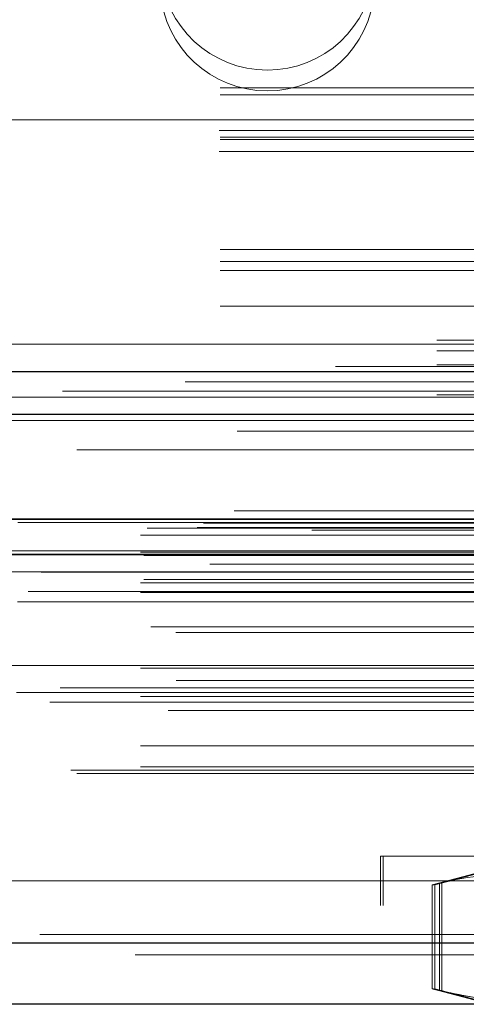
# Model space of a CAD drawing. Header units: inches. Extents: x 0.2 to 10.8, y 0.2 to 8.2.
# Tile 100 of 146: x 4.265 to 4.3084, y 7.1052 to 7.201. Entities that reach past the tile are written whole.
import ezdxf

# ---------------------------------------------------------------- set-up
doc = ezdxf.new("R2010")
doc.units = ezdxf.units.IN
doc.header["$MEASUREMENT"] = 0
doc.linetypes.add('HIDDEN', pattern=[0.07500000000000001, 0.05, -0.025])

msp = doc.modelspace()

# ---------------------------------------------------------------- linework, layer by layer
at = {"color": 7, "linetype": 'HIDDEN', "lineweight": 18}
for p, q in [((4.151161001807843, 7.196654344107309), (4.584494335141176, 7.196654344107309)), ((4.151161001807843, 7.196654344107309), (4.584494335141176, 7.196654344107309)), ((4.584494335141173, 7.194358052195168), (4.15116100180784, 7.194358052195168)), ((4.151161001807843, 7.194254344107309), (4.584494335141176, 7.194254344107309)), ((4.584494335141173, 7.193683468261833), (4.15116100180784, 7.193683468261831)), ((4.939989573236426, 7.191254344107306), (3.105589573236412, 7.191254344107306)), ((4.584408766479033, 7.190200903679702), (4.151246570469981, 7.1902009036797)), ((4.584494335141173, 7.189558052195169), (4.15116100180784, 7.189558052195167)), ((4.584494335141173, 7.189333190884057), (4.15116100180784, 7.189333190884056)), ((4.151333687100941, 7.189454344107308), (4.584321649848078, 7.189454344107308)), ((4.584408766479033, 7.188172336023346), (4.151246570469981, 7.188172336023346)), ((4.151736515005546, 7.187054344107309), (4.583918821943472, 7.187054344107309)), ((4.151736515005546, 7.187054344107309), (4.583918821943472, 7.187054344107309)), ((4.584494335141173, 7.1786157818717), (4.15116100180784, 7.178615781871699)), ((4.584494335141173, 7.17745492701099), (4.15116100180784, 7.177454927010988)), ((4.15116100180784, 7.177230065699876), (4.584494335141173, 7.177230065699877)), ((4.584494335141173, 7.176587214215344), (4.15116100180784, 7.176587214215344)), ((4.584494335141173, 7.173104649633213), (4.15116100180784, 7.173104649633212)), ((4.15116100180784, 7.172430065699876), (4.584494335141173, 7.172430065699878)), ((3.105589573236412, 7.16978767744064), (4.939989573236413, 7.16978767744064)), ((3.105589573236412, 7.16978767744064), (4.939989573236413, 7.16978767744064)), ((3.105650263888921, 7.169787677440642), (4.9399288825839, 7.169787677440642)), ((3.105650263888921, 7.169787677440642), (4.9399288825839, 7.169787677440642)), ((3.105650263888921, 7.169787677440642), (4.9399288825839, 7.169787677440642)), ((3.105650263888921, 7.169787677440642), (4.9399288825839, 7.169787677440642)), ((4.559494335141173, 7.169416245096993), (4.17616100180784, 7.169416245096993)), ((3.105589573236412, 7.168773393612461), (4.939989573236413, 7.168773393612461)), ((3.105589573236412, 7.16738767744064), (4.939989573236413, 7.16738767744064)), ((4.969164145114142, 7.164835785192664), (3.076381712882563, 7.164835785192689)), ((4.959946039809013, 7.164256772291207), (3.085597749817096, 7.164256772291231)), ((3.105589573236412, 7.164493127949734), (4.939989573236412, 7.16449312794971)), ((3.086165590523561, 7.16095525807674), (4.959381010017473, 7.160955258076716)), ((4.985849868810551, 7.153178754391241), (3.059696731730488, 7.153178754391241)), ((3.06405086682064, 7.152405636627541), (4.981495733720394, 7.152405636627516)), ((4.981327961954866, 7.152427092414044), (3.064218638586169, 7.152427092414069)), ((3.064821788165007, 7.1520444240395), (4.980724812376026, 7.152044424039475)), ((3.064821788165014, 7.1520444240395), (4.980724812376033, 7.152044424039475)), ((3.082893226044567, 7.15200174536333), (4.962653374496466, 7.152001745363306)), ((3.082893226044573, 7.15200174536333), (4.962653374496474, 7.152001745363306)), ((3.076744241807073, 7.150833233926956), (4.96880235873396, 7.150833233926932)), ((3.07674424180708, 7.150833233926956), (4.968802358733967, 7.150833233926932)), ((3.07741090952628, 7.151507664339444), (4.968135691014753, 7.15150766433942)), ((3.077410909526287, 7.151507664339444), (4.968135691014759, 7.15150766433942)), ((3.082274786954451, 7.151563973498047), (4.963271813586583, 7.151563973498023)), ((3.082274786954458, 7.151563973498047), (4.963271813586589, 7.151563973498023)), ((3.093428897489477, 7.151312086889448), (4.952162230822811, 7.151312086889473)), ((3.056996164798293, 7.148964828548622), (4.98855043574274, 7.148964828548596)), ((3.056996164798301, 7.148964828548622), (4.988550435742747, 7.148964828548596)), ((3.060232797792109, 7.149305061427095), (4.985313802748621, 7.149305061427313)), ((3.060304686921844, 7.148897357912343), (4.985241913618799, 7.148897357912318)), ((3.076744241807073, 7.149174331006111), (4.96880235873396, 7.149174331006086)), ((3.07674424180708, 7.149174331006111), (4.968802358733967, 7.149174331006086)), ((3.077077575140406, 7.148840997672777), (4.968469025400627, 7.148840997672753)), ((4.983481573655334, 7.148013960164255), (3.062096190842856, 7.14801396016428)), ((3.061051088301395, 7.147254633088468), (4.984495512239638, 7.147254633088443)), ((3.06708878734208, 7.147229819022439), (4.978457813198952, 7.147229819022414)), ((3.076744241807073, 7.146174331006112), (4.96880235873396, 7.146174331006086)), ((3.077077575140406, 7.146507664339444), (4.968469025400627, 7.14650766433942)), ((3.118847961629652, 7.146174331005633), (4.968802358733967, 7.146174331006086)), ((3.06582848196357, 7.145334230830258), (4.979713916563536, 7.145334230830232)), ((3.076744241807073, 7.145235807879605), (4.96880235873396, 7.14523580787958)), ((4.964786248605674, 7.144347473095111), (3.080761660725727, 7.144347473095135)), ((3.077754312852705, 7.141899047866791), (4.967837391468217, 7.141899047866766)), ((3.080180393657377, 7.141359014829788), (4.965366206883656, 7.141359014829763)), ((3.080180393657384, 7.141359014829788), (4.965366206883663, 7.141359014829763)), ((3.076744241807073, 7.137899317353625), (4.96880235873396, 7.1378993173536)), ((4.964190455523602, 7.13815366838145), (3.081363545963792, 7.138153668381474)), ((4.980219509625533, 7.136682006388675), (3.065332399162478, 7.1366820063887)), ((3.064702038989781, 7.135514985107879), (4.980844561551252, 7.135514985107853)), ((3.068943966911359, 7.135982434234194), (4.976602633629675, 7.13598243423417)), ((3.067931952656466, 7.134580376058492), (4.977606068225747, 7.134580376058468)), ((3.076744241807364, 7.135143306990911), (4.96880235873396, 7.135143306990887)), ((3.077479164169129, 7.135137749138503), (4.968058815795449, 7.135137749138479)), ((3.079437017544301, 7.133762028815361), (4.966109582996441, 7.133762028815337)), ((3.076744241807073, 7.1303154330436), (4.96880235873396, 7.130315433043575)), ((3.069985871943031, 7.127968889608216), (4.975560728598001, 7.12796888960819)), ((3.076744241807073, 7.128289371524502), (4.96880235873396, 7.128289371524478)), ((3.07674424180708, 7.128289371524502), (4.968802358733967, 7.128289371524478)), ((3.070570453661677, 7.127622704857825), (4.974976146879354, 7.127622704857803)), ((4.300108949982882, 7.119578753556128), (4.390375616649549, 7.119578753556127)), ((4.300108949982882, 7.119578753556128), (4.300108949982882, 7.114778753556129)), ((4.300348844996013, 7.119578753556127), (4.300348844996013, 7.114778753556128)), ((4.309809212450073, 7.118039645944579), (4.305139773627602, 7.116788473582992)), ((4.310049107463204, 7.118039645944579), (4.305379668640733, 7.116788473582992)), ((3.127962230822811, 7.117178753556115), (4.917628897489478, 7.117178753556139)), ((3.127962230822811, 7.117178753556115), (4.917628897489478, 7.117178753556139)), ((4.917628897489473, 7.117178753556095), (3.127962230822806, 7.117178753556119)), ((4.917628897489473, 7.117178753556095), (3.127962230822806, 7.117178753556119)), ((4.305139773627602, 7.116804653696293), (4.305139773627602, 7.106676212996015)), ((4.305379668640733, 7.116804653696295), (4.305379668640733, 7.106676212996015)), ((4.305843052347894, 7.106527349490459), (4.305843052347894, 7.116953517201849)), ((4.305843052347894, 7.106527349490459), (4.305843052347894, 7.116953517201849)), ((4.306082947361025, 7.10652734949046), (4.306082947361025, 7.116953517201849)), ((4.306082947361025, 7.10652734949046), (4.306082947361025, 7.116953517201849)), ((3.127962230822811, 7.114778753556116), (4.917628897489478, 7.11477875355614)), ((4.97858224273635, 7.111961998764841), (3.066964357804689, 7.11196199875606)), ((3.066964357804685, 7.111961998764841), (4.978582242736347, 7.11196199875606)), ((3.066964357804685, 7.11112848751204), (4.978582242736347, 7.111128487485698)), ((4.976226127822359, 7.109978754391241), (3.069320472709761, 7.109978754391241)), ((4.305139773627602, 7.106692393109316), (4.309809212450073, 7.105441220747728)), ((4.305379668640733, 7.106692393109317), (4.310049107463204, 7.105441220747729))]:
    msp.add_line(p, q, dxfattribs=at)
at = {"color": 7, "linetype": 'Continuous', "lineweight": 25}
for p, q in [((3.105589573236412, 7.166744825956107), (4.939989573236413, 7.166744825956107)), ((3.105589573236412, 7.162587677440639), (4.939989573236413, 7.162587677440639)), ((4.985849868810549, 7.15234524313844), (3.059696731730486, 7.15234524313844)), ((4.978582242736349, 7.11112848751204), (3.066964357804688, 7.111128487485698)), ((4.976226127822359, 7.105178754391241), (3.069320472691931, 7.105178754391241))]:
    msp.add_line(p, q, dxfattribs=at)
at = {"color": 7, "linetype": 'HIDDEN', "lineweight": 18, "flags": 128}
for points in [[(4.995732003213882, 7.167241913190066), (4.038174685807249, 7.167242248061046), (3.049824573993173, 7.167241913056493)], [(4.981097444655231, 7.165729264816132), (4.038174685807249, 7.165729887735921), (3.064452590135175, 7.165729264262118)], [(4.959966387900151, 7.164256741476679), (4.038174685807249, 7.164256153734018), (3.085601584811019, 7.164256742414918)], [(3.060538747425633, 7.161972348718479), (3.944033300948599, 7.161974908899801), (4.985002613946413, 7.161972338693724)], [(3.060540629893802, 7.161972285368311), (4.063212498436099, 7.16197246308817), (4.985007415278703, 7.161972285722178)], [(3.070572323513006, 7.159140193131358), (4.00737722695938, 7.159139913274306), (4.974979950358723, 7.159140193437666)], [(3.077585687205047, 7.159125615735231), (4.00737722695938, 7.1591255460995), (4.967958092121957, 7.15912561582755)]]:
    msp.add_lwpolyline(points, dxfattribs=at)
at = {"color": 7, "linetype": 'HIDDEN', "lineweight": 18}
for centre, radius, start, end in [((4.289094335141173, 7.206519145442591), 0.01044322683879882, 184.0872180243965, 355.9127819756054), ((4.289094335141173, 7.204490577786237), 0.01044322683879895, 184.0872180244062, 355.9127819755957)]:
    msp.add_arc(centre, radius, start, end, dxfattribs=at)
for points in [[(4.314556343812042, 7.118039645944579), (4.311640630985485, 7.118039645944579), (4.308737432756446, 7.117638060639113), (4.305843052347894, 7.116953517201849)], [(4.311931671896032, 7.105544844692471), (4.309895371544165, 7.105704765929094), (4.307866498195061, 7.106048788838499), (4.305843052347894, 7.106527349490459)], [(4.314556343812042, 7.105441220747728), (4.311640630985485, 7.105441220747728), (4.308737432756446, 7.105842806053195), (4.305843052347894, 7.106527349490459)]]:
    msp.add_open_spline(points, degree=3, dxfattribs=at)
for points, knots in [([(4.305843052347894, 7.116953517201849), (4.305583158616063, 7.116892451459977), (4.305170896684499, 7.11679558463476), (4.305198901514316, 7.11680221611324), (4.305209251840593, 7.116804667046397)], [0, 0, 0, 0, 0.6304092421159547, 1, 1, 1, 1]), ([(4.305209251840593, 7.106676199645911), (4.305192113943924, 7.106680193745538), (4.305133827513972, 7.106693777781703), (4.30547090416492, 7.106615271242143), (4.305793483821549, 7.106539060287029), (4.305843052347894, 7.106527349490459)], [0, 0, 0, 0, 0.260622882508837, 0.8863851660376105, 1, 1, 1, 1])]:
    msp.add_open_spline(points, degree=3, knots=knots, dxfattribs=at)

doc.saveas('drawing.dxf')
